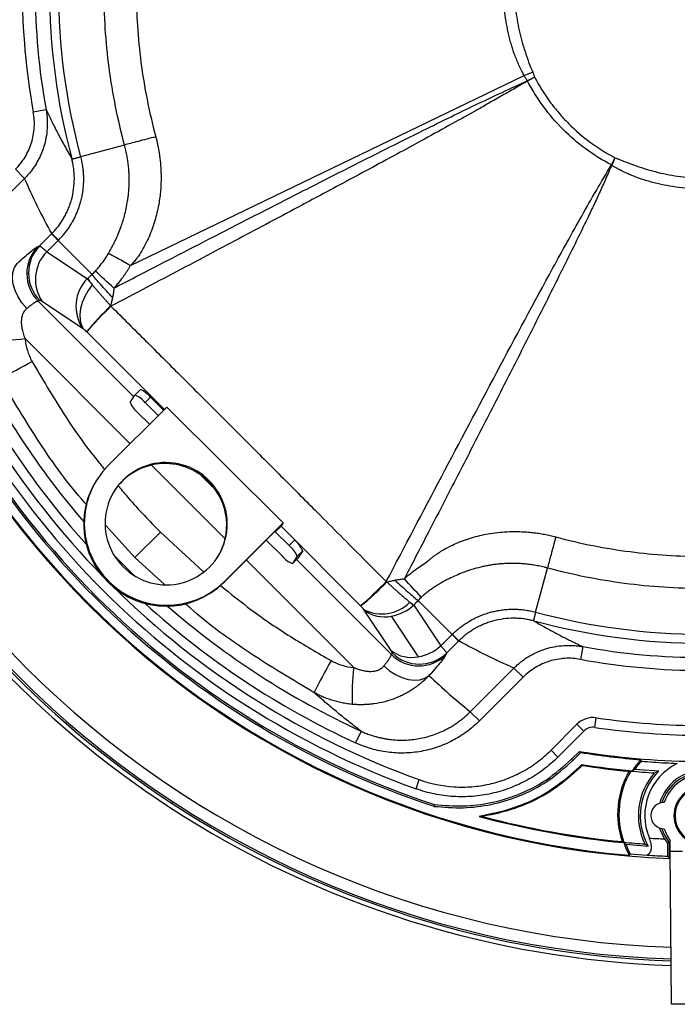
# Model space of a CAD drawing. Header units: millimetres. Extents: x 0 to 594, y 0 to 420.
# Tile 29 of 45: x 353 to 386, y 207 to 257. Entities that reach past the tile are written whole.
import ezdxf

# ---------------------------------------------------------------- set-up
doc = ezdxf.new("R2010")
doc.units = ezdxf.units.MM

msp = doc.modelspace()

# ---------------------------------------------------------------- linework, layer by layer
at = {"color": 7, "linetype": 'Continuous', "lineweight": 25}
for p, q in [((358.281, 244.75), (378.572, 254.54)), ((378.574, 254.54), (378.574, 254.541)), ((353.262, 252.672), (353.918, 252.792)), ((357.968, 250.965), (355.697, 250.354)), ((352.811, 249.241), (352.34, 249.712)), ((352.811, 249.241), (350.56, 246.99)), ((353.582, 245.769), (354.202, 246.388)), ((353.494, 245.731), (353.582, 245.769)), ((354.54, 246.051), (353.954, 245.465)), ((356.293, 244.297), (354.54, 246.051)), ((353.954, 245.465), (356.047, 244.073)), ((353.013, 244.357), (352.925, 244.319)), ((356.047, 244.073), (356.06, 244.085)), ((353.594, 242.956), (353.506, 242.919)), ((353.506, 242.919), (358.439, 237.985)), ((355.805, 241.514), (353.713, 242.906)), ((360.022, 237.342), (356.014, 241.334)), ((358.25, 235.57), (352.834, 240.986)), ((358.252, 237.699), (358.498, 238.076)), ((358.78, 238.358), (358.5, 238.078)), ((359.023, 237.686), (359.303, 237.966)), ((359.023, 237.686), (359.697, 237.017)), ((359.303, 237.966), (359.977, 237.297)), ((360.141, 237.461), (357.107, 234.427)), ((359.254, 236.574), (358.674, 237.15)), ((366.15, 231.501), (360.141, 237.461)), ((363.157, 230.664), (359.355, 234.466)), ((362.641, 233.215), (361.893, 233.957)), ((356.566, 233.761), (356.535, 233.713)), ((362.329, 233.665), (362.298, 233.617)), ((363.116, 228.467), (366.15, 231.501)), ((366.15, 231.501), (366.038, 231.33)), ((358.502, 229.698), (356.996, 231.351)), ((359.818, 231.013), (358.502, 229.698)), ((359.818, 231.013), (362.018, 228.98)), ((363.085, 228.42), (365.839, 231.174)), ((365.741, 231.023), (366.021, 231.303)), ((365.839, 231.174), (365.741, 231.023)), ((365.741, 231.023), (366.449, 230.32)), ((370.137, 227.21), (366.035, 231.325)), ((366.1, 229.784), (365.271, 230.606)), ((366.449, 230.32), (366.729, 230.6)), ((366.871, 229.771), (367.151, 230.051)), ((367.151, 230.051), (366.905, 229.674)), ((357.419, 229.831), (358.462, 228.782)), ((360.018, 228.317), (358.502, 229.698)), ((369.791, 224.03), (364.243, 229.578)), ((366.623, 229.392), (366.903, 229.672)), ((366.871, 229.771), (366.625, 229.394)), ((366.625, 229.394), (366.905, 229.674)), ((366.827, 229.597), (371.723, 224.701)), ((366.905, 229.674), (366.903, 229.672)), ((379.159, 226.892), (379.77, 229.163)), ((357.147, 228.483), (357.116, 228.435)), ((363.116, 228.467), (363.085, 228.42)), ((373.102, 227.488), (374.855, 225.735)), ((371.711, 224.908), (370.318, 227)), ((372.885, 227.251), (372.877, 227.242)), ((372.877, 227.242), (374.27, 225.15)), ((371.719, 226.681), (373.111, 224.589)), ((374.27, 225.15), (374.855, 225.735)), ((375.193, 225.397), (374.573, 224.778)), ((381.597, 225.113), (381.477, 224.457)), ((371.723, 224.701), (371.761, 224.789)), ((374.573, 224.778), (374.536, 224.69)), ((375.795, 221.756), (378.046, 224.006)), ((378.046, 224.006), (378.516, 223.536)), ((378.516, 223.536), (376.266, 221.285)), ((375.795, 221.756), (376.266, 221.285)), ((382.218, 220.948), (382.29, 221.443)), ((370.161, 220.754), (369.882, 220.149)), ((379.958, 219.775), (381.296, 221.114)), ((381.65, 220.76), (380.311, 219.422)), ((381.65, 220.76), (381.296, 221.114)), ((380.311, 219.422), (379.958, 219.775)), ((381.02, 219.314), (381.418, 219.712)), ((381.02, 219.314), (381.083, 219.251)), ((381.083, 219.251), (381.488, 219.656)), ((381.431, 218.918), (381.423, 218.911)), ((381.437, 218.897), (381.423, 218.911)), ((381.546, 219.033), (381.431, 218.918)), ((381.444, 218.905), (381.431, 218.918)), ((381.436, 218.897), (381.444, 218.905)), ((381.437, 218.897), (381.552, 219.013)), ((381.453, 218.881), (381.437, 218.897)), ((381.444, 218.905), (381.552, 219.013)), ((381.453, 218.881), (381.56, 218.988)), ((381.546, 219.033), (381.552, 219.013)), ((381.552, 219.013), (381.56, 218.988)), ((385.508, 218.692), (384.273, 218.772)), ((372.995, 217.786), (373.164, 218.256)), ((385.292, 218.606), (385.508, 218.692)), ((360.413, 217.032), (360.468, 217.116)), ((385.81, 215.2), (385.96, 214.983)), ((383.812, 214.932), (384.963, 214.834)), ((386.06, 214.212), (386.06, 215.017)), ((386.106, 214.569), (386.106, 215.124)), ((384.037, 214.426), (384.912, 214.367)), ((386.106, 214.569), (386.735, 214.569)), ((386.165, 206.677), (386.106, 214.569)), ((389.422, 206.677), (386.165, 206.677))]:
    msp.add_line(p, q, dxfattribs=at)
at = {"color": 7, "linetype": 'Continuous', "lineweight": 25, "flags": 128}
for points in [[(352.92, 242.532), (352.676, 242.825), (352.474, 243.14), (352.321, 243.466), (352.223, 243.791), (352.184, 244.104), (352.205, 244.393), (352.286, 244.648), (352.422, 244.859)], [(356.303, 243.758), (356.088, 243.47), (355.911, 243.163), (355.777, 242.847), (355.69, 242.532), (355.654, 242.229), (355.67, 241.946), (355.737, 241.693), (355.853, 241.479)], [(371.337, 224.115), (371.629, 223.871), (371.944, 223.669), (372.27, 223.516), (372.596, 223.419), (372.909, 223.38), (373.198, 223.401), (373.452, 223.481), (373.663, 223.618)], [(381.418, 219.712), (381.457, 219.68), (381.488, 219.656)], [(384.582, 219.283), (384.598, 219.242), (384.611, 219.21)], [(383.977, 218.686), (384.027, 218.694), (384.067, 218.701)], [(373.941, 216.969), (373.93, 216.92), (373.921, 216.881)], [(376.246, 216.359), (376.347, 216.356), (376.427, 216.354)], [(385.81, 215.2), (385.585, 215.695), (385.566, 215.757)], [(386.06, 215.017), (385.772, 215.488), (385.68, 215.727)], [(383.627, 215.062), (383.675, 215.045), (383.712, 215.031)], [(383.709, 215.012), (383.766, 214.967), (383.812, 214.932)], [(385.96, 214.983), (386.016, 215.002), (386.06, 215.017)], [(383.993, 214.359), (384.018, 214.396), (384.037, 214.426)], [(386.06, 214.212), (386.006, 214.268), (385.964, 214.312)]]:
    msp.add_lwpolyline(points, dxfattribs=at)
at = {"color": 7, "linetype": 'Continuous', "lineweight": 25}
for centre, radius, start, end in [((387.793, 258.989), 33.699, 165.0087, 194.9913), ((387.793, 258.989), 33.237, 164.9434, 195.0566), ((387.793, 258.989), 35.104, 169.6346, 190.3654), ((387.793, 258.989), 34.437, 169.6346, 190.3654), ((387.793, 258.989), 50.333, 181.871, 236.8726), ((387.793, 258.989), 50.1, 181.8817, 236.8726), ((387.793, 258.989), 50, 181.8863, 268.1137), ((387.793, 258.989), 49.4, 181.9144, 268.0856), ((387.793, 258.989), 44.833, 182.1529, 267.8471), ((387.793, 258.989), 44.791, 184.8668, 265.1332), ((409.939, 272.427), 36.098, 210.1787, 210.2116), ((411.396, 269.646), 36.093, 205.1939, 205.2266), ((401.312, 281.092), 36.102, 239.644, 239.6788), ((398.378, 282.63), 36.097, 244.9041, 244.9386), ((342.021, 233.54), 17.717, 44.9807, 46.5256), ((354.914, 244.339), 1.988, 135.5491, 180.5603), ((355.002, 244.376), 1.988, 135.5491, 180.5603), ((387.793, 258.989), 44.333, 198.2343, 251.7657), ((387.793, 258.989), 44.244, 198.2456, 251.7544), ((355.396, 244.038), 2.028, 135.2832, 213.9199), ((387.793, 258.989), 43.78, 199.7563, 250.2437), ((387.793, 258.989), 43.28, 199.7563, 224.3211), ((354.946, 244.336), 2.021, 180.4821, 224.5406), ((355.034, 244.374), 2.021, 180.4821, 224.5406), ((257.861, 135.627), 146.858, 47.32003, 47.82535), ((357.488, 242.646), 2.028, 135.2832, 213.9199), ((363.338, 249.256), 8.929, 215.396, 218.0098), ((369.675, 229.9), 17.826, 134.1901, 140.0705), ((374.748, 224.821), 24.973, 134.4263, 138.6073), ((387.793, 258.989), 42.771, 204.7574, 221.9727), ((387.793, 258.989), 42.104, 204.7574, 220.6767), ((351.364, 252.252), 11.361, 267.8771, 277.4376), ((341.032, 260.923), 24.363, 295.5604, 299.9502), ((358.101, 236.992), 1.154, 36.9394, 69.8486), ((358.344, 237.231), 1.209, 37.467, 68.8433), ((359.543, 238.254), 1.406, 203.276, 231.7679), ((360.095, 231.464), 3.136, 44.5684, 225.4316), ((360.061, 231.39), 3.156, 44.8774, 146.5373), ((360.085, 231.475), 4.193, 135.2436, 225.5281), ((360.061, 231.43), 4.201, 147.0799, 225.4798), ((360.128, 231.43), 3.136, 224.5684, 45.4316), ((360.091, 231.376), 3.145, 327.1185, 45.4412), ((365.86, 229.496), 1.406, 23.276, 51.7679), ((365.579, 229.216), 1.406, 23.276, 51.7679), ((367.022, 230.478), 1.154, 216.9394, 249.8486), ((360.108, 231.427), 4.231, 224.9941, 314.705), ((360.139, 231.474), 4.231, 224.9941, 314.705), ((353.622, 245.947), 24.976, 311.3932, 315.5736), ((359.35, 240.226), 16.917, 309.6537, 315.8546), ((271.093, 135.197), 137.796, 42.14212, 42.67977), ((387.793, 258.989), 43.28, 225.3713, 250.2437), ((371.237, 228.802), 2.005, 242.0348, 315.8343), ((377.376, 233.595), 7.773, 232.7852, 234.7071), ((387.793, 258.989), 42.771, 227.7267, 245.2426), ((387.793, 258.989), 42.104, 229.0316, 245.2426), ((371.367, 228.369), 1.724, 232.5613, 281.7861), ((371.292, 229.041), 2.398, 280.2571, 311.39), ((387.793, 258.989), 33.237, 254.9434, 270), ((387.793, 258.989), 33.699, 255.0087, 284.9913), ((362.347, 213.219), 17.714, 43.4741, 45.0193), ((372.759, 226.277), 1.724, 232.5613, 281.7861), ((372.684, 226.949), 2.398, 280.2571, 311.39), ((387.793, 258.989), 34.437, 259.6346, 270), ((389.728, 212.228), 24.363, 150.0498, 154.4396), ((373.135, 226.128), 2.007, 225.2918, 314.2393), ((373.173, 226.216), 2.007, 225.2918, 314.2393), ((387.793, 258.989), 35.104, 259.6346, 270), ((381.056, 222.559), 11.361, 172.5624, 182.1229), ((382.121, 220.289), 1.167, 81.6619, 135), ((387.793, 258.989), 37.947, 261.6619, 270), ((382.121, 220.289), 0.667, 81.6619, 135), ((387.793, 258.989), 38.447, 261.6619, 270), ((387.793, 258.989), 39.791, 260.781, 269.2814), ((387.793, 258.989), 39.835, 260.8928, 265.3759), ((387.793, 216.402), 4.314, 138.1036, 147.627), ((387.793, 258.989), 40.441, 261.1132, 264.8304), ((387.793, 258.989), 40.483, 261.1436, 264.5913), ((387.793, 216.402), 4.244, 138.5742, 146.0515), ((387.793, 216.402), 3, 116.1916, 202.7317), ((387.793, 216.402), 2.319, 90, 163.843), ((387.793, 216.489), 4.403, 150.0693, 198.9005), ((387.793, 216.489), 4.333, 149.3061, 199.6564), ((387.793, 258.989), 40.46, 264.7157, 266.4565), ((387.793, 216.402), 3.333, 138.6081, 205.9402), ((387.793, 216.402), 3.235, 134.9445, 208.9867), ((387.793, 216.402), 2.219, 90, 162.2957), ((387.793, 216.402), 2.116, 90, 161.1403), ((387.793, 216.402), 1.5, 90, 270), ((387.793, 216.402), 1.442, 90, 270), ((387.793, 258.989), 50.333, 236.8726, 268.129), ((387.793, 258.989), 50.1, 236.8726, 268.1183), ((385.793, 216.402), 0.684, 90.23, 269.77), ((387.793, 258.989), 44.166, 254.8438, 264.6936), ((387.793, 258.989), 44.123, 255.0725, 264.5826), ((387.793, 216.402), 2.116, 198.8597, 217.1423), ((387.793, 258.989), 43.833, 266.3808, 267.4069), ((387.793, 216.402), 4.314, 198.7892, 208.2635), ((387.793, 258.989), 44.147, 264.6961, 266.1067), ((387.793, 216.402), 4.244, 200.2662, 207.7487), ((387.793, 258.989), 44.714, 266.3062, 267.6556)]:
    msp.add_arc(centre, radius, start, end, dxfattribs=at)
for points, knots in [([(357.968, 250.965), (357.616, 252.272), (357.351, 253.601), (356.996, 256.283), (356.907, 257.636), (356.907, 260.341), (356.996, 261.694), (357.351, 264.376), (357.616, 265.706), (357.968, 267.012)], [0, 0, 0, 0, 0.25, 0.25, 0.5, 0.5, 0.75, 0.75, 1, 1, 1, 1]), ([(359.573, 266.58), (359.223, 265.28), (358.976, 264.008), (358.649, 261.486), (358.569, 260.236), (358.57, 257.736), (358.649, 256.485), (358.895, 254.594), (358.998, 253.96), (359.25, 252.684), (359.4, 252.041), (359.574, 251.391)], [0, 0, 0, 0, 0.25, 0.25, 0.5, 0.5, 0.75, 0.75, 0.875, 0.875, 1, 1, 1, 1]), ([(378.574, 254.541), (378.558, 254.57), (378.51, 254.659), (378.418, 254.838), (378.26, 255.169), (378.071, 255.629), (377.919, 256.101), (377.817, 256.483), (377.749, 256.772), (377.689, 257.063), (377.62, 257.455), (377.529, 258.147), (377.495, 258.944), (377.53, 259.738), (377.61, 260.528), (377.73, 261.155), (377.855, 261.637), (377.908, 261.83), (378.013, 262.173), (378.151, 262.547), (378.309, 262.911), (378.406, 263.113), (378.473, 263.246), (378.519, 263.334), (378.56, 263.411), (378.596, 263.477), (378.614, 263.51), (378.634, 263.542), (378.662, 263.584), (378.69, 263.626), (378.718, 263.668), (378.731, 263.69), (378.737, 263.7)], [0, 0, 0, 0, 0.010549, 0.031653, 0.063196, 0.125736, 0.187869, 0.218899, 0.249947, 0.281038, 0.312197, 0.374827, 0.500064, 0.56226, 0.624428, 0.749465, 0.762061, 0.780925, 0.81227, 0.874694, 0.905879, 0.9371, 0.944916, 0.952738, 0.968394, 0.972309, 0.976234, 0.98018, 0.984147, 0.992098, 0.996099, 1, 1, 1, 1]), ([(379.113, 263.519), (379.092, 263.476), (379.077, 263.431), (379.045, 263.341), (379.028, 263.297), (378.972, 263.165), (378.936, 263.077), (378.831, 262.812), (378.765, 262.633), (378.641, 262.274), (378.582, 262.093), (378.472, 261.728), (378.42, 261.545), (378.187, 260.62), (378.091, 259.873), (378.078, 258.931), (378.081, 258.742), (378.098, 258.363), (378.112, 258.172), (378.171, 257.604), (378.233, 257.232), (378.356, 256.681), (378.403, 256.498), (378.505, 256.136), (378.56, 255.956), (378.734, 255.418), (378.865, 255.064), (379.014, 254.714)], [0, 0, 0, 0, 0.015625, 0.015625, 0.03125, 0.03125, 0.0625, 0.0625, 0.125, 0.125, 0.1875, 0.1875, 0.25, 0.25, 0.5, 0.5, 0.5625, 0.5625, 0.625, 0.625, 0.75, 0.75, 0.8125, 0.8125, 0.875, 0.875, 1, 1, 1, 1]), ([(378.744, 254.263), (378.551, 254.15), (378.146, 253.915), (377.512, 253.55), (376.822, 253.157), (375.938, 252.659), (374.8, 252.025), (373.494, 251.306), (372.116, 250.555), (370.327, 249.587), (368.217, 248.455), (365.524, 247.02), (362.54, 245.437), (359.679, 243.926), (357.879, 242.978), (357.267, 242.656)], [0, 0, 0, 0, 0.027476, 0.057467, 0.089975, 0.125001, 0.182201, 0.250004, 0.308213, 0.375002, 0.500001, 0.60245, 0.75, 0.915024, 1, 1, 1, 1]), ([(357.417, 243.59), (358.16, 243.973), (359.926, 244.885), (362.578, 246.249), (365.37, 247.682), (368.026, 249.036), (370.685, 250.384), (372.943, 251.512), (374.727, 252.388), (376.087, 253.045), (377.398, 253.665), (378.301, 254.081), (378.733, 254.281)], [0, 0, 0, 0, 0.105203, 0.249999, 0.374999, 0.499998, 0.624997, 0.749995, 0.817541, 0.874997, 0.940077, 1, 1, 1, 1]), ([(378.733, 254.281), (378.706, 254.325), (378.651, 254.411), (378.598, 254.498), (378.572, 254.54)], [0, 0, 0, 0, 0.516223, 1, 1, 1, 1]), ([(383.068, 249.941), (382.151, 250.42), (381.307, 251.039), (379.843, 252.503), (379.224, 253.346), (378.745, 254.264)], [0, 0, 0, 0, 0.5, 0.5, 1, 1, 1, 1]), ([(379.117, 254.45), (379.347, 254.009), (379.609, 253.591), (380.045, 252.996), (380.199, 252.803), (380.52, 252.428), (380.689, 252.246), (381.215, 251.718), (381.592, 251.395), (382.393, 250.806), (382.813, 250.543), (383.254, 250.313)], [0, 0, 0, 0, 0.25, 0.25, 0.375, 0.375, 0.5, 0.5, 0.75, 0.75, 1, 1, 1, 1]), ([(353.918, 252.792), (353.924, 252.755), (353.937, 252.682), (353.952, 252.574), (353.964, 252.471), (353.972, 252.372), (353.978, 252.279), (353.982, 252.191), (353.983, 252.108), (353.983, 252.031), (353.982, 251.959), (353.979, 251.893), (353.968, 251.682), (353.926, 251.341), (353.827, 250.944), (353.721, 250.638), (353.622, 250.404), (353.511, 250.18), (353.389, 249.968), (353.256, 249.767), (353.115, 249.579), (352.968, 249.403), (352.863, 249.295), (352.811, 249.241)], [0, 0, 0, 0, 0.029437, 0.057611, 0.084486, 0.11003, 0.134215, 0.157016, 0.17841, 0.198379, 0.216906, 0.233976, 0.249578, 0.380815, 0.499703, 0.566292, 0.631939, 0.69652, 0.759924, 0.822052, 0.88282, 0.942156, 1, 1, 1, 1]), ([(353.918, 252.792), (353.963, 252.697), (354.055, 252.503), (354.198, 252.21), (354.35, 251.907), (354.51, 251.595), (354.679, 251.276), (354.857, 250.948), (355.045, 250.612), (355.174, 250.388), (355.24, 250.274)], [0, 0, 0, 0, 0.109214, 0.222939, 0.341174, 0.463919, 0.591174, 0.72294, 0.859215, 1, 1, 1, 1]), ([(352.34, 249.712), (352.532, 249.903), (352.697, 250.115), (352.906, 250.461), (352.969, 250.582), (353.079, 250.827), (353.126, 250.952), (353.206, 251.207), (353.238, 251.337), (353.286, 251.603), (353.303, 251.737), (353.327, 252.139), (353.311, 252.406), (353.262, 252.672)], [0, 0, 0, 0, 0.25, 0.25, 0.375, 0.375, 0.5, 0.5, 0.625, 0.625, 0.75, 0.75, 1, 1, 1, 1]), ([(359.574, 251.391), (359.419, 251.35), (359.262, 251.308), (358.955, 251.227), (358.805, 251.187), (358.525, 251.113), (358.394, 251.078), (358.159, 251.016), (358.056, 250.989), (357.968, 250.965)], [0, 0, 0, 0, 0.25, 0.25, 0.5, 0.5, 0.75, 0.75, 1, 1, 1, 1]), ([(359.574, 251.391), (359.588, 251.338), (359.616, 251.231), (359.653, 251.069), (359.688, 250.906), (359.72, 250.741), (359.748, 250.574), (359.789, 250.295), (359.83, 249.907), (359.857, 249.317), (359.834, 248.649), (359.733, 247.859), (359.543, 247.051), (359.293, 246.364), (359.082, 245.924), (358.942, 245.664), (358.825, 245.464), (358.69, 245.26), (358.557, 245.076), (358.426, 244.911), (358.327, 244.801), (358.281, 244.75)], [0, 0, 0, 0, 0.023434, 0.047033, 0.07079, 0.094703, 0.118767, 0.14298, 0.215222, 0.284991, 0.394905, 0.499682, 0.624592, 0.748106, 0.810978, 0.832683, 0.874043, 0.909963, 0.936899, 0.970823, 1, 1, 1, 1]), ([(357.13, 245.369), (357.159, 245.419), (357.217, 245.519), (357.303, 245.675), (357.388, 245.838), (357.496, 246.055), (357.623, 246.334), (357.796, 246.767), (357.982, 247.349), (358.099, 247.899), (358.156, 248.314), (358.181, 248.554), (358.198, 248.801), (358.207, 249.054), (358.206, 249.312), (358.195, 249.576), (358.174, 249.844), (358.141, 250.118), (358.097, 250.397), (358.04, 250.68), (357.992, 250.869), (357.968, 250.965)], [0, 0, 0, 0, 0.029615, 0.060246, 0.091923, 0.124691, 0.185047, 0.250323, 0.365306, 0.499642, 0.539877, 0.581337, 0.623996, 0.667545, 0.711944, 0.757257, 0.803543, 0.850873, 0.899328, 0.949001, 1, 1, 1, 1]), ([(354.211, 246.397), (354.237, 246.424), (354.291, 246.479), (354.368, 246.564), (354.444, 246.652), (354.519, 246.743), (354.591, 246.837), (354.661, 246.935), (354.729, 247.036), (354.795, 247.14), (354.858, 247.247), (354.918, 247.357), (354.975, 247.47), (355.029, 247.585), (355.079, 247.703), (355.126, 247.823), (355.17, 247.946), (355.21, 248.071), (355.279, 248.315), (355.356, 248.702), (355.384, 249.135), (355.373, 249.494), (355.346, 249.76), (355.306, 249.999), (355.268, 250.17), (355.247, 250.25), (355.24, 250.274)], [0, 0, 0, 0, 0.0269998, 0.0543427, 0.0820227, 0.1100332, 0.1383668, 0.1670154, 0.19597, 0.2252209, 0.2547577, 0.2845692, 0.3146433, 0.3449675, 0.3755284, 0.4063118, 0.4373031, 0.4684869, 0.4998474, 0.6185137, 0.7497373, 0.8091093, 0.8748733, 0.9407122, 0.9821898, 1, 1, 1, 1]), ([(355.697, 250.354), (355.707, 250.316), (355.728, 250.234), (355.756, 250.104), (355.783, 249.96), (355.807, 249.802), (355.827, 249.631), (355.841, 249.445), (355.847, 249.245), (355.844, 249.03), (355.83, 248.802), (355.802, 248.562), (355.758, 248.311), (355.7, 248.063), (355.63, 247.824), (355.549, 247.599), (355.458, 247.379), (355.355, 247.166), (355.244, 246.961), (355.123, 246.765), (354.993, 246.577), (354.855, 246.398), (354.709, 246.226), (354.605, 246.118), (354.553, 246.064)], [0, 0, 0, 0, 0.025827, 0.054489, 0.085977, 0.120297, 0.157473, 0.19755, 0.240602, 0.28673, 0.336075, 0.388191, 0.442905, 0.500375, 0.552128, 0.603641, 0.655053, 0.705924, 0.756027, 0.805508, 0.854524, 0.903193, 0.951644, 1, 1, 1, 1]), ([(355.241, 250.272), (355.241, 250.271), (355.242, 250.268), (355.243, 250.267), (355.243, 250.264), (355.244, 250.262), (355.245, 250.261), (355.246, 250.259), (355.248, 250.257), (355.25, 250.256), (355.252, 250.255), (355.255, 250.254), (355.258, 250.253), (355.262, 250.253), (355.267, 250.253), (355.273, 250.254), (355.283, 250.255), (355.3, 250.258), (355.328, 250.264), (355.367, 250.272), (355.417, 250.284), (355.475, 250.298), (355.541, 250.315), (355.614, 250.333), (355.669, 250.347), (355.697, 250.354)], [0, 0, 0, 0, 0.003006, 0.007812, 0.014544, 0.023244, 0.033931, 0.046616, 0.061303, 0.077998, 0.096702, 0.117418, 0.140147, 0.164889, 0.191646, 0.220418, 0.251206, 0.319719, 0.402684, 0.5001, 0.600081, 0.700062, 0.800042, 0.900021, 1, 1, 1, 1]), ([(383.254, 250.313), (383.299, 250.294), (383.345, 250.278), (383.437, 250.243), (383.482, 250.225), (383.618, 250.167), (383.708, 250.13), (383.982, 250.022), (384.165, 249.954), (384.535, 249.827), (384.721, 249.767), (385.095, 249.656), (385.283, 249.603), (385.854, 249.463), (386.243, 249.392), (387.019, 249.298), (387.408, 249.275), (388.186, 249.275), (388.576, 249.299), (389.357, 249.394), (389.743, 249.465), (390.31, 249.605), (390.497, 249.657), (390.87, 249.769), (391.055, 249.828), (391.423, 249.955), (391.606, 250.023), (391.879, 250.13), (391.969, 250.168), (392.105, 250.225), (392.15, 250.243), (392.241, 250.278), (392.287, 250.294), (392.332, 250.313)], [0, 0, 0, 0, 0.015625, 0.015625, 0.03125, 0.03125, 0.0625, 0.0625, 0.125, 0.125, 0.1875, 0.1875, 0.25, 0.25, 0.375, 0.375, 0.5, 0.5, 0.625, 0.625, 0.75, 0.75, 0.8125, 0.8125, 0.875, 0.875, 0.9375, 0.9375, 0.96875, 0.96875, 0.984375, 0.984375, 1, 1, 1, 1]), ([(371.459, 228.464), (372.406, 230.265), (373.354, 232.065), (375.254, 235.663), (376.206, 237.461), (378.12, 241.051), (379.082, 242.844), (380.546, 245.522), (381.037, 246.412), (381.787, 247.741), (382.039, 248.183), (382.55, 249.063), (382.809, 249.501), (383.067, 249.939)], [0, 0, 0, 0, 0.25, 0.25, 0.5, 0.5, 0.75, 0.75, 0.875, 0.875, 0.9375, 0.9375, 1, 1, 1, 1]), ([(383.086, 249.928), (383.063, 249.878), (383.012, 249.764), (382.912, 249.537), (382.736, 249.131), (382.538, 248.682), (382.33, 248.231), (382.119, 247.781), (381.74, 246.992), (381.196, 245.875), (380.314, 244.094), (379.201, 241.873), (377.853, 239.214), (376.495, 236.559), (375.118, 233.882), (373.751, 231.231), (372.838, 229.465), (372.394, 228.608)], [0, 0, 0, 0, 0.006982, 0.015634, 0.031272, 0.062539, 0.077405, 0.093792, 0.125039, 0.18753, 0.250022, 0.375009, 0.500004, 0.625002, 0.750002, 0.878652, 1, 1, 1, 1]), ([(392.5, 249.928), (392.478, 249.914), (392.435, 249.885), (392.373, 249.845), (392.306, 249.805), (392.171, 249.731), (391.873, 249.575), (391.406, 249.365), (390.925, 249.19), (390.532, 249.073), (389.939, 248.92), (389.026, 248.753), (387.787, 248.679), (386.55, 248.754), (385.64, 248.921), (385.05, 249.075), (384.659, 249.191), (384.285, 249.327), (383.91, 249.487), (383.658, 249.606), (383.467, 249.704), (383.354, 249.765), (383.283, 249.802), (383.217, 249.843), (383.151, 249.885), (383.108, 249.914), (383.086, 249.928)], [0, 0, 0, 0, 0.007938, 0.015857, 0.022586, 0.031565, 0.062826, 0.125112, 0.187389, 0.218645, 0.250023, 0.373842, 0.50073, 0.627215, 0.750626, 0.781791, 0.81287, 0.874902, 0.902858, 0.9371, 0.959849, 0.968364, 0.976203, 0.984093, 0.992035, 1, 1, 1, 1]), ([(354.202, 246.388), (354.204, 246.387), (354.207, 246.384), (354.214, 246.376), (354.224, 246.367), (354.237, 246.354), (354.251, 246.34), (354.268, 246.323), (354.287, 246.304), (354.308, 246.283), (354.331, 246.26), (354.356, 246.235), (354.383, 246.208), (354.411, 246.18), (354.441, 246.15), (354.473, 246.118), (354.505, 246.085), (354.528, 246.062), (354.54, 246.051)], [0, 0, 0, 0, 0.065505, 0.130808, 0.195864, 0.260625, 0.325046, 0.389085, 0.452698, 0.515846, 0.578489, 0.64059, 0.702115, 0.76303, 0.823303, 0.882907, 0.941814, 1, 1, 1, 1]), ([(352.422, 244.859), (352.556, 244.981), (352.684, 245.094), (352.917, 245.297), (353.023, 245.387), (353.208, 245.538), (353.286, 245.598), (353.413, 245.688), (353.461, 245.717), (353.494, 245.731)], [0, 0, 0, 0, 0.25, 0.25, 0.5, 0.5, 0.75, 0.75, 1, 1, 1, 1]), ([(353.582, 245.769), (353.585, 245.768), (353.589, 245.767), (353.599, 245.761), (353.611, 245.754), (353.625, 245.745), (353.64, 245.734), (353.657, 245.721), (353.676, 245.706), (353.696, 245.69), (353.716, 245.673), (353.738, 245.655), (353.761, 245.636), (353.784, 245.616), (353.808, 245.596), (353.832, 245.575), (353.856, 245.553), (353.881, 245.532), (353.905, 245.51), (353.93, 245.488), (353.946, 245.473), (353.954, 245.465)], [0, 0, 0, 0, 0.065995, 0.130505, 0.193531, 0.255071, 0.315127, 0.373698, 0.430785, 0.486386, 0.540502, 0.593134, 0.644281, 0.693943, 0.74212, 0.788812, 0.834019, 0.877742, 0.919979, 0.960732, 1, 1, 1, 1]), ([(354.553, 246.064), (354.551, 246.062), (354.548, 246.058), (354.544, 246.055), (354.542, 246.053), (354.541, 246.052), (354.54, 246.051), (354.54, 246.051), (354.54, 246.051), (354.54, 246.051), (354.54, 246.051)], [0, 0, 0, 0, 0.5, 0.75, 0.875, 0.9375, 0.96875, 0.984375, 0.984375, 1, 1, 1, 1]), ([(356.461, 244.464), (356.489, 244.495), (356.546, 244.558), (356.628, 244.654), (356.708, 244.752), (356.785, 244.851), (356.859, 244.952), (356.931, 245.054), (357, 245.158), (357.067, 245.263), (357.109, 245.334), (357.13, 245.369)], [0, 0, 0, 0, 0.112456, 0.224483, 0.336123, 0.447414, 0.558395, 0.669106, 0.779588, 0.889876, 1, 1, 1, 1]), ([(358.267, 244.748), (358.047, 244.877), (357.829, 245), (357.439, 245.213), (357.267, 245.303), (357.13, 245.369)], [0, 0, 0, 0, 0.5, 0.5, 1, 1, 1, 1]), ([(358.262, 244.741), (358.239, 244.7), (358.191, 244.62), (358.115, 244.5), (358.037, 244.38), (357.955, 244.262), (357.853, 244.119), (357.727, 243.954), (357.576, 243.769), (357.47, 243.65), (357.417, 243.59)], [0, 0, 0, 0, 0.098393, 0.197326, 0.297038, 0.397765, 0.49974, 0.66549, 0.831914, 1, 1, 1, 1]), ([(357.345, 243.101), (357.241, 243.214), (357.136, 243.329), (356.933, 243.554), (356.835, 243.664), (356.652, 243.872), (356.568, 243.97), (356.416, 244.148), (356.349, 244.228), (356.293, 244.297)], [0, 0, 0, 0, 0.25, 0.25, 0.5, 0.5, 0.75, 0.75, 1, 1, 1, 1]), ([(356.047, 244.073), (356.057, 244.06), (356.078, 244.033), (356.11, 243.993), (356.143, 243.952), (356.176, 243.912), (356.208, 243.872), (356.24, 243.833), (356.272, 243.795), (356.293, 243.77), (356.303, 243.758)], [0, 0, 0, 0, 0.144452, 0.283731, 0.417617, 0.545912, 0.668441, 0.78505, 0.895608, 1, 1, 1, 1]), ([(356.303, 243.758), (356.318, 243.741), (356.347, 243.706), (356.392, 243.652), (356.439, 243.597), (356.487, 243.542), (356.535, 243.485), (356.585, 243.428), (356.635, 243.37), (356.686, 243.312), (356.737, 243.254), (356.788, 243.196), (356.84, 243.137), (356.892, 243.079), (356.944, 243.021), (356.996, 242.963), (357.047, 242.906), (357.098, 242.849), (357.149, 242.792), (357.2, 242.737), (357.233, 242.7), (357.25, 242.682)], [0, 0, 0, 0, 0.056474, 0.112697, 0.168631, 0.224242, 0.279493, 0.334352, 0.388788, 0.44277, 0.49627, 0.549263, 0.601725, 0.653632, 0.704965, 0.755706, 0.805837, 0.855344, 0.904214, 0.952436, 1, 1, 1, 1]), ([(357.417, 243.59), (357.414, 243.557), (357.407, 243.492), (357.395, 243.394), (357.381, 243.297), (357.365, 243.199), (357.352, 243.134), (357.345, 243.101)], [0, 0, 0, 0, 0.199915, 0.3997783, 0.5996801, 0.7997187, 1, 1, 1, 1]), ([(357.345, 243.101), (357.338, 243.067), (357.324, 242.999), (357.301, 242.895), (357.276, 242.789), (357.259, 242.718), (357.25, 242.682)], [0, 0, 0, 0, 0.240677, 0.487575, 0.740687, 1, 1, 1, 1]), ([(353.506, 242.919), (353.5, 242.918), (353.49, 242.916), (353.472, 242.911), (353.452, 242.904), (353.431, 242.895), (353.409, 242.884), (353.386, 242.871), (353.362, 242.858), (353.338, 242.843), (353.314, 242.828), (353.276, 242.804), (353.224, 242.768), (353.152, 242.716), (353.078, 242.659), (353.001, 242.599), (352.946, 242.554), (352.92, 242.532)], [0, 0, 0, 0, 0.058299, 0.114765, 0.169398, 0.222198, 0.273165, 0.322299, 0.3696, 0.415068, 0.458704, 0.500507, 0.606433, 0.709342, 0.809238, 0.906123, 1, 1, 1, 1]), ([(353.713, 242.906), (353.683, 242.926), (353.657, 242.941), (353.617, 242.958), (353.602, 242.96), (353.594, 242.956)], [0, 0, 0, 0, 0.5, 0.5, 1, 1, 1, 1]), ([(357.267, 242.656), (357.566, 242.359), (358.16, 241.767), (359.05, 240.88), (359.936, 239.996), (361.118, 238.816), (362.597, 237.341), (364.371, 235.567), (366.144, 233.794), (367.718, 232.217), (369.095, 230.837), (370.276, 229.652), (371.064, 228.861), (371.459, 228.464)], [0, 0, 0, 0, 0.062891, 0.125423, 0.187741, 0.249998, 0.375121, 0.499995, 0.62487, 0.749996, 0.833013, 0.91623, 1, 1, 1, 1]), ([(352.92, 242.532), (352.909, 242.523), (352.886, 242.504), (352.855, 242.472), (352.825, 242.438), (352.797, 242.402), (352.772, 242.363), (352.748, 242.323), (352.727, 242.281), (352.69, 242.194), (352.65, 242.046), (352.635, 241.837), (352.651, 241.619), (352.688, 241.43), (352.733, 241.265), (352.779, 241.126), (352.816, 241.034), (352.834, 240.986)], [0, 0, 0, 0, 0.032943, 0.065262, 0.097043, 0.128377, 0.159359, 0.190088, 0.220663, 0.251186, 0.371695, 0.500339, 0.619894, 0.750052, 0.829763, 0.913002, 1, 1, 1, 1]), ([(352.834, 240.986), (352.844, 240.883), (352.859, 240.78), (352.899, 240.577), (352.924, 240.478), (353.015, 240.184), (353.095, 239.995), (353.195, 239.814)], [0, 0, 0, 0, 0.25, 0.25, 0.5, 0.5, 1, 1, 1, 1]), ([(353.195, 239.814), (353.716, 238.925), (354.76, 237.146), (356.057, 235.3), (356.84, 234.364), (356.961, 234.221)], [0, 0, 0, 0, 0.457786, 0.91665, 1, 1, 1, 1]), ([(356.031, 232.411), (355.99, 232.456), (355.079, 233.452), (353.53, 235.614), (352.207, 237.833), (351.544, 238.945)], [0, 0, 0, 0, 0.0228434, 0.5103294, 1, 1, 1, 1]), ([(357.668, 233.368), (357.829, 233.172), (358.502, 232.348), (359.249, 231.59), (359.818, 231.013)], [0, 0, 0, 0, 0.2391218, 1, 1, 1, 1]), ([(373.554, 229.477), (373.58, 229.5), (373.635, 229.551), (373.728, 229.629), (373.836, 229.717), (373.962, 229.812), (374.105, 229.912), (374.353, 230.074), (374.666, 230.249), (375.195, 230.498), (375.858, 230.74), (376.746, 230.948), (377.703, 231.055), (378.474, 231.045), (379.017, 230.994), (379.319, 230.954), (379.617, 230.903), (379.912, 230.842), (380.105, 230.793), (380.202, 230.768)], [0, 0, 0, 0, 0.014729, 0.031987, 0.051777, 0.074103, 0.09897, 0.126387, 0.200585, 0.251469, 0.375427, 0.500928, 0.639464, 0.78499, 0.828551, 0.871857, 0.914885, 0.957609, 1, 1, 1, 1]), ([(380.202, 230.768), (380.16, 230.613), (380.118, 230.456), (380.035, 230.149), (379.995, 230), (379.92, 229.72), (379.884, 229.589), (379.821, 229.355), (379.793, 229.251), (379.77, 229.163)], [0, 0, 0, 0, 0.25, 0.25, 0.5, 0.5, 0.75, 0.75, 1, 1, 1, 1]), ([(380.202, 230.768), (381.502, 230.419), (382.774, 230.171), (385.296, 229.844), (386.546, 229.765), (389.046, 229.765), (390.296, 229.845), (392.188, 230.09), (392.821, 230.193), (394.098, 230.446), (394.74, 230.596), (395.391, 230.77)], [0, 0, 0, 0, 0.25, 0.25, 0.5, 0.5, 0.75, 0.75, 0.875, 0.875, 1, 1, 1, 1]), ([(372.394, 228.608), (372.573, 228.772), (372.76, 228.926), (373.051, 229.142), (373.15, 229.211), (373.351, 229.346), (373.452, 229.412), (373.554, 229.477)], [0, 0, 0, 0, 0.5, 0.5, 0.75, 0.75, 1, 1, 1, 1]), ([(379.77, 229.163), (379.719, 229.176), (379.618, 229.203), (379.466, 229.238), (379.316, 229.269), (379.168, 229.297), (379.021, 229.321), (378.876, 229.342), (378.732, 229.359), (378.59, 229.374), (378.45, 229.385), (378.311, 229.393), (378.174, 229.399), (378.038, 229.401), (377.904, 229.402), (377.772, 229.399), (377.641, 229.394), (377.512, 229.387), (377.384, 229.378), (377.258, 229.366), (377.135, 229.353), (377.013, 229.337), (376.894, 229.32), (376.777, 229.301), (376.663, 229.28), (376.551, 229.258), (376.441, 229.235), (376.06, 229.148), (375.47, 228.966), (374.807, 228.673), (374.385, 228.448), (374.135, 228.303), (373.951, 228.189), (373.771, 228.066), (373.597, 227.935), (373.428, 227.799), (373.32, 227.702), (373.266, 227.654)], [0, 0, 0, 0, 0.0227283, 0.0451036, 0.0671409, 0.0888545, 0.1102575, 0.131362, 0.1521801, 0.1727218, 0.1929958, 0.2130101, 0.2327721, 0.2522887, 0.2715705, 0.2906282, 0.3094595, 0.3280669, 0.3464781, 0.3646669, 0.382598, 0.4002322, 0.4175525, 0.4345706, 0.4512977, 0.4677402, 0.4839021, 0.4997887, 0.6366106, 0.7495841, 0.8122206, 0.8434611, 0.8746622, 0.9061244, 0.9374815, 0.9687635, 1, 1, 1, 1]), ([(387.793, 228.103), (386.44, 228.103), (385.088, 228.192), (382.405, 228.546), (381.076, 228.812), (379.77, 229.163)], [0, 0, 0, 0, 0.5, 0.5, 1, 1, 1, 1]), ([(371.49, 228.443), (371.526, 228.452), (371.597, 228.469), (371.703, 228.494), (371.807, 228.516), (371.875, 228.531), (371.909, 228.538)], [0, 0, 0, 0, 0.259404, 0.512548, 0.759417, 1, 1, 1, 1]), ([(371.49, 228.443), (371.511, 228.424), (371.553, 228.386), (371.616, 228.329), (371.68, 228.271), (371.744, 228.214), (371.808, 228.156), (371.872, 228.099), (371.936, 228.042), (371.999, 227.986), (372.063, 227.93), (372.136, 227.866), (372.219, 227.793), (372.312, 227.712), (372.405, 227.632), (372.498, 227.553), (372.589, 227.477), (372.646, 227.429), (372.675, 227.405)], [0, 0, 0, 0, 0.04826, 0.096965, 0.146094, 0.195625, 0.245535, 0.295797, 0.346386, 0.397273, 0.448429, 0.499824, 0.576787, 0.656485, 0.73881, 0.823622, 0.910752, 1, 1, 1, 1]), ([(371.909, 228.538), (371.941, 228.544), (372.006, 228.557), (372.103, 228.573), (372.2, 228.587), (372.297, 228.599), (372.362, 228.605), (372.394, 228.608)], [0, 0, 0, 0, 0.2003053, 0.4003586, 0.6002631, 0.8001144, 1, 1, 1, 1]), ([(371.909, 228.538), (372.022, 228.433), (372.137, 228.329), (372.361, 228.127), (372.47, 228.029), (372.678, 227.847), (372.775, 227.762), (372.953, 227.611), (373.033, 227.545), (373.102, 227.488)], [0, 0, 0, 0, 0.25, 0.25, 0.5, 0.5, 0.75, 0.75, 1, 1, 1, 1]), ([(362.9, 228.275), (363.434, 227.842), (364.598, 226.898), (366.515, 225.607), (367.918, 224.796), (368.618, 224.391)], [0, 0, 0, 0, 0.297903, 0.649366, 1, 1, 1, 1]), ([(367.749, 222.739), (366.637, 223.402), (364.417, 224.725), (362.217, 226.307), (361.184, 227.254), (361.102, 227.33)], [0, 0, 0, 0, 0.480342, 0.958541, 1, 1, 1, 1]), ([(374.869, 225.748), (374.898, 225.777), (374.956, 225.834), (375.047, 225.917), (375.14, 225.998), (375.236, 226.076), (375.334, 226.151), (375.435, 226.225), (375.538, 226.295), (375.643, 226.364), (375.752, 226.429), (375.863, 226.492), (375.977, 226.553), (376.093, 226.61), (376.212, 226.664), (376.332, 226.715), (376.454, 226.762), (376.578, 226.806), (376.703, 226.847), (376.83, 226.884), (376.959, 226.917), (377.089, 226.946), (377.222, 226.972), (377.356, 226.994), (377.491, 227.012), (377.628, 227.026), (377.766, 227.036), (377.904, 227.041), (378.042, 227.042), (378.18, 227.039), (378.319, 227.032), (378.458, 227.02), (378.598, 227.004), (378.738, 226.983), (378.878, 226.958), (379.019, 226.928), (379.112, 226.904), (379.159, 226.892)], [0, 0, 0, 0, 0.026378, 0.052795, 0.07927, 0.105825, 0.132478, 0.159251, 0.186165, 0.213242, 0.240504, 0.267971, 0.295673, 0.323634, 0.351694, 0.379783, 0.407922, 0.436146, 0.464474, 0.492931, 0.521538, 0.550325, 0.579316, 0.608542, 0.638039, 0.66769, 0.697345, 0.727026, 0.756755, 0.786563, 0.816485, 0.846547, 0.876776, 0.907202, 0.937858, 0.968779, 1, 1, 1, 1]), ([(379.159, 226.892), (379.155, 226.875), (379.146, 226.84), (379.134, 226.792), (379.122, 226.746), (379.111, 226.703), (379.102, 226.663), (379.093, 226.627), (379.084, 226.593), (379.076, 226.557), (379.067, 226.521), (379.062, 226.492), (379.059, 226.473), (379.058, 226.462), (379.058, 226.455), (379.058, 226.451), (379.059, 226.447), (379.061, 226.444), (379.062, 226.442), (379.065, 226.441), (379.067, 226.44), (379.07, 226.438), (379.072, 226.438), (379.075, 226.437), (379.076, 226.436)], [0, 0, 0, 0, 0.062457, 0.124914, 0.187371, 0.249828, 0.312285, 0.374742, 0.437199, 0.499656, 0.599808, 0.698651, 0.764989, 0.819136, 0.85146, 0.880599, 0.906555, 0.929331, 0.948931, 0.965362, 0.978637, 0.988778, 0.99584, 1, 1, 1, 1]), ([(379.079, 226.436), (379.055, 226.442), (378.974, 226.463), (378.804, 226.501), (378.565, 226.542), (378.3, 226.568), (377.941, 226.58), (377.507, 226.551), (377.082, 226.466), (376.764, 226.372), (376.534, 226.287), (376.312, 226.19), (376.1, 226.082), (375.898, 225.963), (375.707, 225.835), (375.527, 225.699), (375.358, 225.557), (375.253, 225.456), (375.202, 225.406)], [0, 0, 0, 0, 0.017807, 0.059263, 0.125062, 0.190656, 0.249966, 0.38138, 0.500218, 0.559308, 0.617716, 0.675339, 0.732084, 0.787866, 0.842609, 0.896249, 0.948728, 1, 1, 1, 1]), ([(379.079, 226.436), (379.17, 226.383), (379.351, 226.278), (379.621, 226.126), (379.886, 225.98), (380.146, 225.839), (380.401, 225.705), (380.651, 225.576), (380.896, 225.453), (381.134, 225.335), (381.367, 225.222), (381.521, 225.149), (381.597, 225.113)], [0, 0, 0, 0, 0.112989, 0.223091, 0.330308, 0.434638, 0.536081, 0.634638, 0.730308, 0.823092, 0.912989, 1, 1, 1, 1]), ([(374.855, 225.735), (374.855, 225.736), (374.855, 225.735), (374.855, 225.736), (374.856, 225.736), (374.856, 225.736), (374.857, 225.737), (374.859, 225.739), (374.863, 225.743), (374.866, 225.746), (374.869, 225.748)], [0, 0, 0, 0, 0.015625, 0.015625, 0.03125, 0.0625, 0.125, 0.25, 0.5, 1, 1, 1, 1]), ([(374.855, 225.735), (374.868, 225.723), (374.892, 225.698), (374.927, 225.663), (374.96, 225.63), (374.991, 225.599), (375.02, 225.57), (375.047, 225.544), (375.071, 225.519), (375.094, 225.497), (375.114, 225.476), (375.132, 225.458), (375.148, 225.442), (375.162, 225.429), (375.173, 225.418), (375.182, 225.409), (375.189, 225.402), (375.192, 225.399), (375.193, 225.397)], [0, 0, 0, 0, 0.062868, 0.125868, 0.188959, 0.252104, 0.315263, 0.378397, 0.441466, 0.504434, 0.567259, 0.629906, 0.692336, 0.754514, 0.816403, 0.877969, 0.939179, 1, 1, 1, 1]), ([(371.761, 224.789), (371.765, 224.798), (371.762, 224.812), (371.745, 224.853), (371.73, 224.878), (371.711, 224.908)], [0, 0, 0, 0, 0.5, 0.5, 1, 1, 1, 1]), ([(374.27, 225.15), (374.282, 225.137), (374.306, 225.11), (374.34, 225.071), (374.375, 225.033), (374.408, 224.994), (374.44, 224.957), (374.47, 224.922), (374.497, 224.889), (374.521, 224.858), (374.542, 224.831), (374.558, 224.808), (374.569, 224.789), (374.572, 224.782), (374.573, 224.778)], [0, 0, 0, 0, 0.062862, 0.129445, 0.199752, 0.27378, 0.351531, 0.433003, 0.518198, 0.607115, 0.699753, 0.796114, 0.896196, 1, 1, 1, 1]), ([(378.046, 224.006), (378.074, 224.034), (378.13, 224.09), (378.219, 224.171), (378.312, 224.25), (378.408, 224.328), (378.507, 224.403), (378.61, 224.477), (378.717, 224.547), (378.827, 224.615), (378.94, 224.68), (379.057, 224.742), (379.177, 224.801), (379.3, 224.856), (379.425, 224.907), (379.553, 224.955), (379.786, 225.031), (380.144, 225.121), (380.511, 225.167), (380.783, 225.178), (380.95, 225.179), (381.144, 225.171), (381.364, 225.152), (381.516, 225.126), (381.597, 225.113)], [0, 0, 0, 0, 0.030636, 0.061702, 0.093191, 0.125093, 0.1574, 0.1901, 0.223182, 0.256633, 0.290439, 0.324586, 0.359057, 0.393835, 0.428902, 0.464239, 0.499827, 0.618637, 0.749763, 0.786123, 0.829533, 0.879821, 0.936747, 1, 1, 1, 1]), ([(368.618, 224.391), (368.709, 224.341), (368.803, 224.295), (368.993, 224.214), (369.09, 224.179), (369.383, 224.089), (369.584, 224.049), (369.791, 224.03)], [0, 0, 0, 0, 0.25, 0.25, 0.5, 0.5, 1, 1, 1, 1]), ([(371.337, 224.115), (371.349, 224.13), (371.374, 224.16), (371.409, 224.203), (371.443, 224.247), (371.476, 224.289), (371.507, 224.33), (371.537, 224.371), (371.566, 224.41), (371.592, 224.448), (371.62, 224.49), (371.649, 224.535), (371.677, 224.583), (371.7, 224.628), (371.717, 224.669), (371.721, 224.69), (371.723, 224.701)], [0, 0, 0, 0, 0.051788, 0.104505, 0.158151, 0.212727, 0.268234, 0.324672, 0.38204, 0.440341, 0.499573, 0.584998, 0.677753, 0.777839, 0.885254, 1, 1, 1, 1]), ([(374.536, 224.69), (374.522, 224.657), (374.493, 224.609), (374.403, 224.482), (374.342, 224.403), (374.192, 224.219), (374.102, 224.113), (373.899, 223.879), (373.785, 223.752), (373.663, 223.618)], [0, 0, 0, 0, 0.25, 0.25, 0.5, 0.5, 0.75, 0.75, 1, 1, 1, 1]), ([(381.477, 224.457), (381.21, 224.506), (380.942, 224.522), (380.539, 224.498), (380.404, 224.481), (380.14, 224.433), (380.01, 224.401), (379.755, 224.321), (379.629, 224.274), (379.383, 224.163), (379.263, 224.1), (378.919, 223.892), (378.708, 223.727), (378.516, 223.536)], [0, 0, 0, 0, 0.25, 0.25, 0.375, 0.375, 0.5, 0.5, 0.625, 0.625, 0.75, 0.75, 1, 1, 1, 1]), ([(369.791, 224.03), (369.819, 224.018), (369.876, 223.996), (369.96, 223.965), (370.043, 223.938), (370.124, 223.913), (370.252, 223.88), (370.422, 223.847), (370.64, 223.83), (370.85, 223.845), (371.015, 223.89), (371.129, 223.943), (371.208, 223.992), (371.279, 224.05), (371.317, 224.093), (371.337, 224.115)], [0, 0, 0, 0, 0.052455, 0.10354, 0.1533, 0.201785, 0.249047, 0.379236, 0.49884, 0.62809, 0.749142, 0.810154, 0.871782, 0.934817, 1, 1, 1, 1]), ([(373.663, 223.618), (373.637, 223.59), (373.584, 223.535), (373.501, 223.453), (373.415, 223.373), (373.326, 223.294), (373.235, 223.216), (373.14, 223.14), (373.042, 223.065), (372.941, 222.992), (372.837, 222.921), (372.73, 222.852), (372.62, 222.785), (372.508, 222.721), (372.392, 222.659), (372.274, 222.6), (372.153, 222.544), (372.03, 222.49), (371.779, 222.39), (371.382, 222.262), (370.946, 222.176), (370.614, 222.137), (370.397, 222.122), (370.172, 222.116), (369.94, 222.12), (369.783, 222.132), (369.703, 222.138)], [0, 0, 0, 0, 0.028356, 0.056819, 0.085396, 0.114095, 0.142924, 0.171889, 0.200997, 0.230252, 0.259659, 0.289222, 0.318945, 0.34883, 0.378879, 0.409093, 0.439473, 0.470018, 0.500727, 0.622659, 0.750475, 0.797124, 0.84545, 0.895408, 0.946947, 1, 1, 1, 1]), ([(369.703, 222.138), (369.659, 222.143), (369.57, 222.152), (369.437, 222.17), (369.304, 222.191), (369.171, 222.216), (369.038, 222.245), (368.905, 222.277), (368.773, 222.314), (368.641, 222.354), (368.51, 222.398), (368.379, 222.446), (368.25, 222.497), (368.123, 222.552), (367.996, 222.611), (367.872, 222.673), (367.79, 222.717), (367.749, 222.739)], [0, 0, 0, 0, 0.064705, 0.129825, 0.19533, 0.261192, 0.327378, 0.393859, 0.460602, 0.527574, 0.594742, 0.662074, 0.729536, 0.797093, 0.864712, 0.932359, 1, 1, 1, 1]), ([(370.161, 220.754), (370.062, 220.83), (369.866, 220.98), (369.578, 221.206), (369.297, 221.431), (369.023, 221.653), (368.755, 221.874), (368.494, 222.093), (368.24, 222.31), (367.992, 222.525), (367.829, 222.668), (367.749, 222.739)], [0, 0, 0, 0, 0.119168, 0.236322, 0.351461, 0.464586, 0.575697, 0.684794, 0.791877, 0.896945, 1, 1, 1, 1]), ([(376.266, 221.285), (376.061, 221.08), (375.842, 220.893), (375.381, 220.555), (375.138, 220.403), (374.754, 220.203), (374.623, 220.14), (374.358, 220.027), (374.224, 219.976), (373.817, 219.837), (373.54, 219.766), (373.116, 219.69), (372.972, 219.67), (372.684, 219.641), (372.541, 219.632), (372.11, 219.621), (371.825, 219.636), (371.398, 219.691), (371.256, 219.714), (370.973, 219.773), (370.832, 219.807), (370.416, 219.927), (370.145, 220.027), (369.882, 220.149)], [0, 0, 0, 0, 0.125, 0.125, 0.25, 0.25, 0.3125, 0.3125, 0.375, 0.375, 0.5, 0.5, 0.5625, 0.5625, 0.625, 0.625, 0.75, 0.75, 0.8125, 0.8125, 0.875, 0.875, 1, 1, 1, 1]), ([(370.161, 220.754), (370.201, 220.736), (370.279, 220.701), (370.396, 220.652), (370.511, 220.608), (370.622, 220.568), (370.729, 220.532), (370.833, 220.5), (370.933, 220.472), (371.029, 220.446), (371.12, 220.424), (371.207, 220.405), (371.289, 220.388), (371.366, 220.373), (371.438, 220.361), (371.505, 220.35), (371.566, 220.341), (371.869, 220.301), (372.397, 220.275), (373.161, 220.355), (373.887, 220.544), (374.434, 220.779), (374.8, 220.982), (375.017, 221.118), (375.226, 221.264), (375.425, 221.419), (375.616, 221.582), (375.736, 221.698), (375.795, 221.756)], [0, 0, 0, 0, 0.021548, 0.042403, 0.06254, 0.081939, 0.100577, 0.118437, 0.1355, 0.151752, 0.167178, 0.181765, 0.195501, 0.208377, 0.220383, 0.231511, 0.241754, 0.251106, 0.382107, 0.500768, 0.628439, 0.75034, 0.79256, 0.834607, 0.876427, 0.917966, 0.959173, 1, 1, 1, 1]), ([(373.164, 218.256), (373.745, 218.047), (374.341, 217.925), (375.106, 217.876), (375.26, 217.872), (375.568, 217.874), (375.721, 217.881), (376.178, 217.917), (376.479, 217.962), (376.925, 218.062), (377.073, 218.1), (377.368, 218.188), (377.514, 218.237), (377.946, 218.4), (378.223, 218.528), (378.756, 218.82), (379.013, 218.985), (379.382, 219.262), (379.503, 219.359), (379.736, 219.561), (379.849, 219.666), (379.958, 219.775)], [0, 0, 0, 0, 0.25, 0.25, 0.3125, 0.3125, 0.375, 0.375, 0.5, 0.5, 0.5625, 0.5625, 0.625, 0.625, 0.75, 0.75, 0.875, 0.875, 0.9375, 0.9375, 1, 1, 1, 1]), ([(380.311, 219.422), (380.194, 219.304), (380.072, 219.191), (379.821, 218.974), (379.692, 218.869), (379.294, 218.571), (379.018, 218.393), (378.443, 218.078), (378.144, 217.94), (377.68, 217.765), (377.522, 217.712), (377.205, 217.618), (377.046, 217.576), (376.565, 217.469), (376.241, 217.42), (375.749, 217.382), (375.584, 217.375), (375.252, 217.372), (375.086, 217.377), (374.592, 217.408), (374.267, 217.452), (373.625, 217.584), (373.308, 217.673), (372.995, 217.786)], [0, 0, 0, 0, 0.0625, 0.0625, 0.125, 0.125, 0.25, 0.25, 0.375, 0.375, 0.4375, 0.4375, 0.5, 0.5, 0.625, 0.625, 0.6875, 0.6875, 0.75, 0.75, 0.875, 0.875, 1, 1, 1, 1]), ([(373.921, 216.881), (374.423, 216.841), (375.41, 216.761), (376.877, 216.943), (378.35, 217.382), (379.807, 218.117), (380.658, 218.873), (381.083, 219.251)], [0, 0, 0, 0, 0.193296, 0.3797, 0.563981, 0.782326, 1, 1, 1, 1]), ([(373.941, 216.969), (374.438, 216.929), (375.414, 216.851), (376.864, 217.031), (378.319, 217.466), (379.759, 218.194), (380.6, 218.941), (381.02, 219.314)], [0, 0, 0, 0, 0.19347, 0.379875, 0.564107, 0.782389, 1, 1, 1, 1]), ([(381.423, 218.911), (381.015, 218.544), (380.197, 217.81), (378.843, 217.079), (377.512, 216.609), (376.668, 216.442), (376.246, 216.359)], [0, 0, 0, 0, 0.279898, 0.5604335, 0.7801055, 1, 1, 1, 1]), ([(381.453, 218.881), (381.056, 218.523), (380.26, 217.806), (378.947, 217.084), (377.658, 216.604), (376.837, 216.438), (376.427, 216.354)], [0, 0, 0, 0, 0.28009, 0.56067, 0.78065, 1, 1, 1, 1]), ([(384.273, 218.772), (384.249, 218.761), (384.208, 218.741), (384.167, 218.721), (384.149, 218.712)], [0, 0, 0, 0, 0.5599999, 1, 1, 1, 1]), ([(384.611, 219.21), (384.814, 219.193), (385.213, 219.16), (385.826, 219.121), (386.258, 219.103), (386.469, 219.094)], [0, 0, 0, 0, 0.345709, 0.681308, 1, 1, 1, 1]), ([(384.912, 214.367), (384.969, 214.406), (385.053, 214.464), (385.118, 214.595), (385.142, 214.71), (385.141, 214.838), (385.111, 215.018), (385.06, 215.153), (385.026, 215.243)], [0, 0, 0, 0, 0.249532, 0.376954, 0.499365, 0.624644, 0.750218, 1, 1, 1, 1]), ([(384.796, 214.944), (384.826, 214.923), (384.881, 214.887), (384.938, 214.85), (384.963, 214.834)], [0, 0, 0, 0, 0.56, 1, 1, 1, 1]), ([(385.96, 214.983), (385.96, 214.913), (385.96, 214.774), (385.961, 214.588), (385.962, 214.426), (385.963, 214.35), (385.964, 214.312)], [0, 0, 0, 0, 0.250133, 0.499618, 0.750212, 1, 1, 1, 1])]:
    msp.add_open_spline(points, degree=3, knots=knots, dxfattribs=at)
for points in [[(378.572, 254.54), (378.573, 254.54), (378.573, 254.54), (378.574, 254.54)], [(379.014, 254.714), (378.867, 254.656), (378.72, 254.598), (378.574, 254.54)], [(378.733, 254.281), (378.734, 254.281), (378.735, 254.282), (378.736, 254.282)], [(379.117, 254.45), (378.99, 254.394), (378.863, 254.338), (378.736, 254.282)], [(378.745, 254.264), (378.745, 254.263), (378.744, 254.263), (378.744, 254.263)], [(379.117, 254.45), (378.993, 254.388), (378.869, 254.326), (378.745, 254.264)], [(379.014, 254.714), (379.046, 254.625), (379.08, 254.537), (379.117, 254.45)], [(355.24, 250.274), (355.24, 250.273), (355.241, 250.272), (355.241, 250.272)], [(383.254, 250.313), (383.192, 250.189), (383.13, 250.064), (383.068, 249.941)], [(383.254, 250.313), (383.199, 250.185), (383.143, 250.058), (383.087, 249.931)], [(383.067, 249.939), (383.067, 249.94), (383.068, 249.94), (383.068, 249.941)], [(383.087, 249.931), (383.087, 249.93), (383.087, 249.929), (383.086, 249.928)], [(354.211, 246.397), (353.702, 247.324), (353.235, 248.274), (352.811, 249.241)], [(354.202, 246.388), (354.205, 246.391), (354.208, 246.394), (354.211, 246.397)], [(358.267, 244.748), (358.265, 244.746), (358.264, 244.743), (358.262, 244.741)], [(358.281, 244.75), (358.277, 244.748), (358.271, 244.746), (358.267, 244.748)], [(356.06, 244.085), (356.138, 244.155), (356.216, 244.225), (356.293, 244.297)], [(356.293, 244.297), (356.351, 244.351), (356.407, 244.406), (356.461, 244.464)], [(357.25, 242.682), (357.256, 242.673), (357.262, 242.664), (357.267, 242.656)], [(355.853, 241.479), (355.835, 241.493), (355.819, 241.504), (355.805, 241.514)], [(356.006, 241.341), (355.952, 241.395), (355.898, 241.443), (355.853, 241.479)], [(356.014, 241.334), (356.011, 241.336), (356.009, 241.339), (356.006, 241.341)], [(371.459, 228.464), (371.469, 228.457), (371.48, 228.45), (371.49, 228.443)], [(372.675, 227.405), (372.75, 227.344), (372.818, 227.289), (372.877, 227.242)], [(373.102, 227.488), (373.029, 227.41), (372.957, 227.331), (372.885, 227.251)], [(373.266, 227.654), (373.209, 227.601), (373.154, 227.545), (373.102, 227.488)], [(370.146, 227.201), (370.143, 227.204), (370.14, 227.207), (370.137, 227.21)], [(370.296, 227.031), (370.26, 227.079), (370.206, 227.14), (370.146, 227.201)], [(370.318, 227), (370.312, 227.01), (370.305, 227.02), (370.296, 227.031)], [(379.076, 226.436), (379.077, 226.436), (379.078, 226.436), (379.079, 226.436)], [(375.202, 225.406), (375.199, 225.403), (375.196, 225.4), (375.193, 225.397)], [(378.046, 224.006), (377.079, 224.43), (376.129, 224.898), (375.202, 225.406)], [(373.663, 223.618), (374.351, 222.969), (375.062, 222.348), (375.795, 221.756)]]:
    msp.add_open_spline(points, degree=3, dxfattribs=at)

doc.saveas('drawing.dxf')
